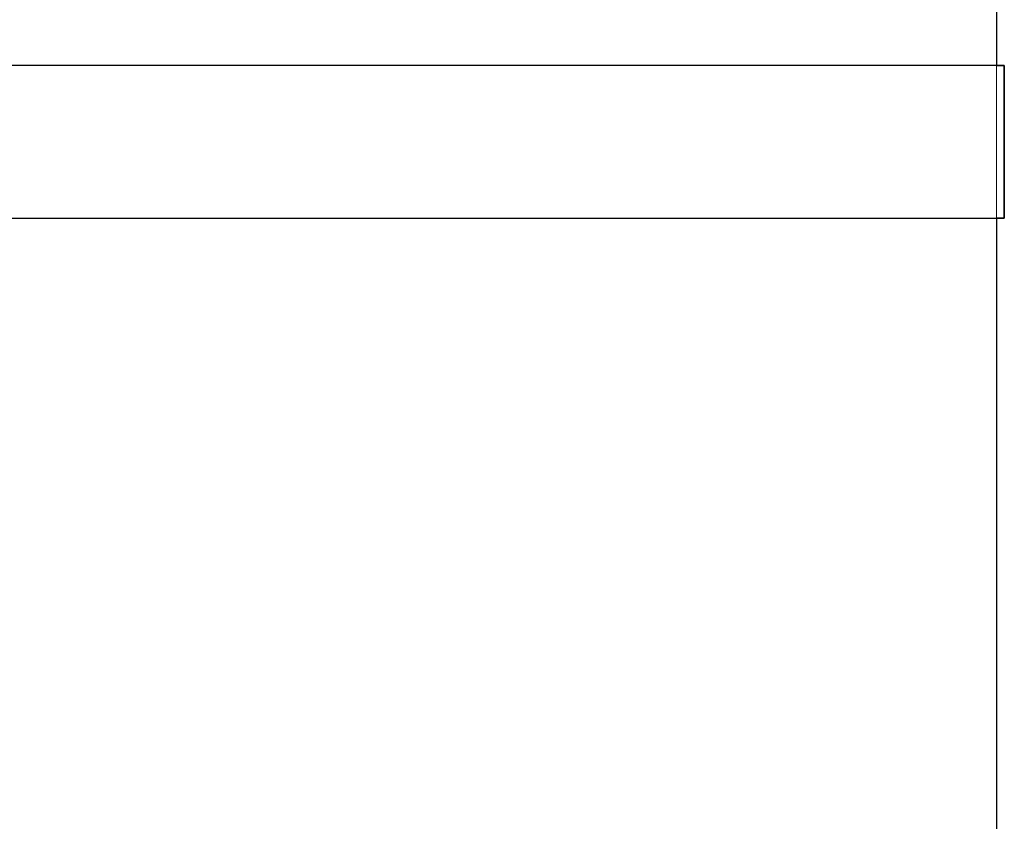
# Model space of a CAD drawing. Header units: metres. Extents: x 391.1 to 427.5, y 12.8 to 28.4.
# Tile 123 of 206: x 406.857 to 407.179, y 26.662 to 26.925. Entities that reach past the tile are written whole.
import ezdxf

# ---------------------------------------------------------------- set-up
doc = ezdxf.new("R2010")
doc.units = ezdxf.units.M
doc.layers.add('A-WALL-____-MCUT', color=7, linetype='Continuous', lineweight=25)
doc.layers.add('A-WALL-____-OTLN', color=7, linetype='Continuous', lineweight=25)

# ---------------------------------------------------------------- blocks, each defined once
blk = doc.blocks.new('Family - Evans PA-152028-03_TEL_P0A')
at = {"layer": 'A-WALL-____-MCUT', "color": 253, "true_color": 0xaaaaaa}
for p, q in [((0, 0), (0.8, 0)), ((0.8, 0), (0.8, 0.00256)), ((0.8, 0.00256), (0.85, 0.00256)), ((0.85, 0.00256), (0.85, 0)), ((0.85, 0), (1.66046, 0))]:
    blk.add_line(p, q, dxfattribs=at)
at = {"layer": 'A-WALL-____-OTLN', "color": 253, "true_color": 0xaaaaaa}
for p, q in [((0, 0), (0.8, 0)), ((0.8, 0.00256), (0.85, 0.00256)), ((0.8, 0), (0.8, 0.00256)), ((0.85, 0.00256), (0.85, 0)), ((0.85, 0), (1.66046, 0))]:
    blk.add_line(p, q, dxfattribs=at)
at = {"layer": 'A-WALL-____-OTLN', "color": 253, "lineweight": 18, "true_color": 0xaaaaaa}
blk.add_line((0, 0), (1.66046, 0), dxfattribs=at)
blk = doc.blocks.new('Family - Evans PA-152534-03_TEL_P0A')
at = {"layer": 'A-WALL-____-MCUT', "color": 253, "true_color": 0xaaaaaa}
for p, q in [((1.40362, 0.05), (0, 0.05)), ((1.40362, 0), (1.40362, 0.05)), ((0, 0), (1.40362, 0))]:
    blk.add_line(p, q, dxfattribs=at)
at = {"layer": 'A-WALL-____-OTLN', "color": 253, "true_color": 0xaaaaaa}
for p, q in [((1.40362, 0.05), (0, 0.05)), ((1.40362, 0), (1.40362, 0.05)), ((0, 0), (1.40362, 0))]:
    blk.add_line(p, q, dxfattribs=at)
at = {"layer": 'A-WALL-____-OTLN', "color": 253, "lineweight": 18, "true_color": 0xaaaaaa}
blk.add_line((0, 0), (1.40362, 0), dxfattribs=at)
blk = doc.blocks.new('LONDR55-XX_ZZ-ARQ-CAA-M3D-Londres55_ifc-1-03_TEL_P0A')
at = {"layer": 'A-WALL-____-OTLN', "color": 253, "lineweight": 18, "true_color": 0xaaaaaa, "rotation": 270}
blk.add_blockref('Family - Evans PA-152028-03_TEL_P0A', (407.17693, 27.70959), dxfattribs=at)
at = {"layer": 'A-WALL-____-OTLN', "color": 253, "lineweight": 18, "true_color": 0xaaaaaa}
blk.add_blockref('Family - Evans PA-152534-03_TEL_P0A', (405.77587, 26.85959), dxfattribs=at)

msp = doc.modelspace()

# ---------------------------------------------------------------- block references
at = {"lineweight": 5}
msp.add_blockref('LONDR55-XX_ZZ-ARQ-CAA-M3D-Londres55_ifc-1-03_TEL_P0A', (0, 0), dxfattribs=at)

doc.saveas('drawing.dxf')
